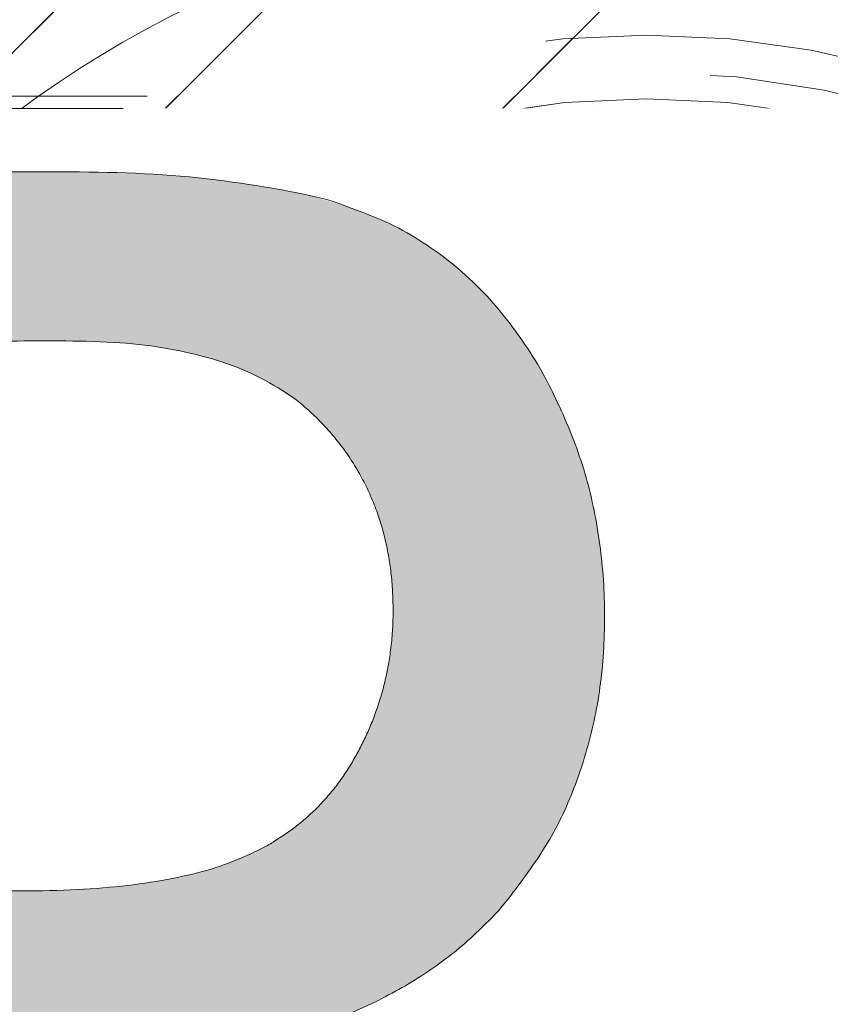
# Model space of a CAD drawing. Header units: inches. Extents: x -471 to -284, y -222 to 20.
# Tile 13 of 54: x -396.46 to -395.14, y 10.43 to 12.03. Entities that reach past the tile are written whole.
import ezdxf

# ---------------------------------------------------------------- set-up
doc = ezdxf.new("R2010")
doc.units = ezdxf.units.IN
doc.header["$LTSCALE"] = 32
doc.header["$MEASUREMENT"] = 0
doc.header["$PDMODE"] = 1
doc.header["$PDSIZE"] = -2
doc.linetypes.add('Dash Style-1', pattern=[0.083328, 0.041656, -0.041672])
for name, color, linetype, lineweight in [('Black', 7, 'Continuous', 18), ('DashLine', 7, 'Dash Style-1', 13), ('DashLineFill', 7, 'Dash Style-1', 13), ('Drawing', 7, 'Continuous', 18), ('Metal-DeskStructure', 7, 'Continuous', 13), ('None', 7, 'Continuous', 18), ('SolidLine', 7, 'Continuous', 15), ('Wood_1-H', 7, 'Continuous', 13)]:
    doc.layers.add(name, color=color, linetype=linetype, lineweight=lineweight)
doc.layers.add('Metal-Leg', color=7, linetype='Continuous', lineweight=18, true_color=0x4c4c4c)
pattern_1 = [(45, (0, 0), (-1.61301565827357, 1.935715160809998), []), (45, (-1.0608, 1.0608), (-0.4723460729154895, 0.4167612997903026), [])]

# ---------------------------------------------------------------- blocks, each defined once
blk = doc.blocks.new('1BRPFY-Leg_Plate (2D)')
at = {"layer": 'DashLineFill', "linetype": 'Continuous', "lineweight": 13}
h = blk.add_hatch(dxfattribs=at)
h.set_pattern_fill('Steel', color=253, style=0, pattern_type=2)
h.set_pattern_definition(pattern_1)
edge = h.paths.add_edge_path()
edge.add_arc((-1.704724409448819, -1.704724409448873), 0.125984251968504, 179.9999999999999, 269.9999999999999)
edge.add_line((-1.704724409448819, -1.830708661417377), (1.704724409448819, -1.830708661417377))
edge.add_arc((1.704724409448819, -1.704724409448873), 0.125984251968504, 270.0000000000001, 360.0000000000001)
edge.add_line((1.830708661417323, -1.704724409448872), (1.830708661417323, 1.704724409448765))
edge.add_arc((1.704724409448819, 1.704724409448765), 0.1259842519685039, 0, 90)
edge.add_line((1.704724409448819, 1.830708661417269), (-1.704724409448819, 1.830708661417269))
edge.add_arc((-1.704724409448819, 1.704724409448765), 0.1259842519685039, 90, 180)
edge.add_line((-1.830708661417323, 1.704724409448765), (-1.830708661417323, -1.704724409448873))
at = {"layer": 'SolidLine', "flags": 128}
blk.add_lwpolyline([(-0.7086614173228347, 0.9153543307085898), (-0.6884019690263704, 0.9143590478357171), (-0.668337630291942, 0.9113827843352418), (-0.6486616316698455, 0.9064542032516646), (-0.6295634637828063, 0.8996207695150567), (-0.6112270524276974, 0.8909482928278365), (-0.5938289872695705, 0.8805202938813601), (-0.5775368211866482, 0.868437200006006), (-0.5625074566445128, 0.854815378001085), (-0.5488856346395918, 0.8397860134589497), (-0.5368025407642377, 0.8234938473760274), (-0.5263745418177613, 0.8060957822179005), (-0.5177020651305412, 0.7877593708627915), (-0.5108686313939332, 0.7686612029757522), (-0.5059400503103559, 0.7489852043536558), (-0.5029637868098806, 0.7289208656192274), (-0.5019685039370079, 0.7086614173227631), (-0.5029637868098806, 0.6884019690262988), (-0.5059400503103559, 0.6683376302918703), (-0.5108686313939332, 0.6486616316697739), (-0.5177020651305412, 0.6295634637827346), (-0.5263745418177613, 0.6112270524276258), (-0.5368025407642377, 0.5938289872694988), (-0.5488856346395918, 0.5775368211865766), (-0.5625074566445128, 0.5625074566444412), (-0.5775368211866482, 0.5488856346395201), (-0.5938289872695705, 0.5368025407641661), (-0.6112270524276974, 0.5263745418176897), (-0.6295634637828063, 0.5177020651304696), (-0.6486616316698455, 0.5108686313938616), (-0.668337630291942, 0.5059400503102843), (-0.6884019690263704, 0.502963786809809), (-0.7086614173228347, 0.5019685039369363), (-0.728920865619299, 0.502963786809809), (-0.7489852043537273, 0.5059400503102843), (-0.7686612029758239, 0.5108686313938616), (-0.7877593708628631, 0.5177020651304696), (-0.8060957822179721, 0.5263745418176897), (-0.823493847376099, 0.5368025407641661), (-0.8397860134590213, 0.5488856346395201), (-0.8548153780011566, 0.5625074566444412), (-0.8684372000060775, 0.5775368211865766), (-0.8805202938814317, 0.5938289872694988), (-0.8909482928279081, 0.6112270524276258), (-0.8996207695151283, 0.6295634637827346), (-0.9064542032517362, 0.6486616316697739), (-0.9113827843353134, 0.6683376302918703), (-0.9143590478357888, 0.6884019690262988), (-0.9153543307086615, 0.7086614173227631), (-0.9143590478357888, 0.7289208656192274), (-0.9113827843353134, 0.7489852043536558), (-0.9064542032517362, 0.7686612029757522), (-0.8996207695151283, 0.7877593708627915), (-0.8909482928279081, 0.8060957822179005), (-0.8805202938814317, 0.8234938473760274), (-0.8684372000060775, 0.8397860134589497), (-0.8548153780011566, 0.854815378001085), (-0.8397860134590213, 0.868437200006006), (-0.823493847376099, 0.8805202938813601), (-0.8060957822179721, 0.8909482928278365), (-0.7877593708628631, 0.8996207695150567), (-0.7686612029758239, 0.9064542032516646), (-0.7489852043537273, 0.9113827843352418), (-0.728920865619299, 0.9143590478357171)], close=True, dxfattribs=at)
at = {"layer": 'SolidLine', "linetype": 'Continuous', "lineweight": 5}
blk.add_point((0, -5.371031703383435e-14), dxfattribs=at)
blk = doc.blocks.new('1BRPX8-Util_Bkt_Lg-F (2D)')
at = {"layer": 'DashLineFill', "linetype": 'Continuous', "lineweight": 13}
h = blk.add_hatch(dxfattribs=at)
h.set_pattern_fill('Steel', color=253, style=0, pattern_type=2)
h.set_pattern_definition(pattern_1)
edge = h.paths.add_edge_path()
edge.add_line((-4.468503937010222, 7.405511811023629), (-3.129921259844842, 7.405511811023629))
edge.add_line((-3.129921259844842, 7.405511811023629), (-3.129921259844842, -2.011811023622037))
edge.add_line((-3.129921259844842, -2.011811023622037), (-4.468503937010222, -2.011811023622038))
edge.add_line((-4.468503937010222, -2.011811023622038), (-4.468503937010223, -2.145669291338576))
edge.add_line((-4.468503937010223, -2.145669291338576), (-2.421259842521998, -2.145669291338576))
edge.add_line((-2.421259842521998, -2.145669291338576), (-2.421259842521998, -2.523622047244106))
edge.add_arc((-2.303149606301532, -2.523622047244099), 0.1181102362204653, 180.0000000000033, 270.0000000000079)
edge.add_line((-2.303149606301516, -2.641732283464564), (2.303149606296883, -2.641732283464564))
edge.add_arc((2.303149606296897, -2.523622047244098), 0.1181102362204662, 269.9999999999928, 359.9999999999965)
edge.add_line((2.421259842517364, -2.523622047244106), (2.421259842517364, -2.145669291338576))
edge.add_line((2.421259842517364, -2.145669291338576), (4.46850393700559, -2.145669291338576))
edge.add_line((4.46850393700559, -2.145669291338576), (4.46850393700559, -2.011811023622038))
edge.add_line((4.46850393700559, -2.011811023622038), (3.129921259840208, -2.011811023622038))
edge.add_line((3.129921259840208, -2.011811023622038), (3.129921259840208, 7.405511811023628))
edge.add_line((3.129921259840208, 7.405511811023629), (4.46850393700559, 7.405511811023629))
edge.add_line((4.46850393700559, 7.405511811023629), (4.46850393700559, 7.539370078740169))
edge.add_line((4.46850393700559, 7.539370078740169), (2.421259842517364, 7.539370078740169))
edge.add_line((2.421259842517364, 7.539370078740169), (2.421259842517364, 7.917322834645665))
edge.add_arc((2.30314960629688, 7.917322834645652), 0.1181102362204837, 6.452788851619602e-12, 89.99999999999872)
edge.add_line((2.303149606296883, 8.035433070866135), (-2.303149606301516, 8.035433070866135))
edge.add_arc((-2.303149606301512, 7.91732283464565), 0.1181102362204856, 90.00000000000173, 179.9999999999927)
edge.add_line((-2.421259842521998, 7.917322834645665), (-2.421259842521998, 7.539370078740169))
edge.add_line((-2.421259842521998, 7.539370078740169), (-4.468503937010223, 7.539370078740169))
edge.add_line((-4.468503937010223, 7.539370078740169), (-4.468503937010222, 7.405511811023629))
at = {"layer": 'SolidLine', "flags": 128}
for points in [[(-1.028808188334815, 1.024871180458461), (-0.9958867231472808, 1.054709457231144), (-0.9601991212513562, 1.081177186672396), (-0.9220890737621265, 1.104019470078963), (-0.8819236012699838, 1.123016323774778), (-0.840089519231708, 1.137984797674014), (-0.7969897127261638, 1.148780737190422), (-0.7530392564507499, 1.155300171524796), (-0.7086614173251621, 1.157480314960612), (-0.6642835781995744, 1.155300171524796), (-0.6203331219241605, 1.148780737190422), (-0.5772333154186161, 1.137984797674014), (-0.5353992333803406, 1.123016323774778), (-0.4952337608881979, 1.104019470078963), (-0.4571237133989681, 1.081177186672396), (-0.4214361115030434, 1.054709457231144), (-0.3885146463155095, 1.024871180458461), (-0.3586763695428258, 0.9919497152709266), (-0.3322086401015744, 0.9562621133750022), (-0.3093663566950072, 0.9181520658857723), (-0.290369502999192, 0.8779865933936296), (-0.2754010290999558, 0.836152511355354), (-0.2646050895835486, 0.7930527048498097), (-0.2580856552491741, 0.7491022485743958), (-0.2559055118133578, 0.704724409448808), (-0.2580856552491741, 0.6603465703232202), (-0.2646050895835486, 0.6163961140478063), (-0.2754010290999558, 0.573296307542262), (-0.290369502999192, 0.5314622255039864), (-0.3093663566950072, 0.4912967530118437), (-0.3322086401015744, 0.4531867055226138), (-0.3586763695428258, 0.4174991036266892), (-0.3885146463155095, 0.3845776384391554), (-0.4214361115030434, 0.3547393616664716), (-0.4571237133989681, 0.3282716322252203), (-0.4952337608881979, 0.3054293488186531), (-0.5353992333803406, 0.2864324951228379), (-0.5772333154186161, 0.2714640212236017), (-0.6203331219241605, 0.2606680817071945), (-0.6642835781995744, 0.2541486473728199), (-0.7086614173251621, 0.2519685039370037), (-0.7530392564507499, 0.2541486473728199), (-0.7969897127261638, 0.2606680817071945), (-0.840089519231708, 0.2714640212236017), (-0.8819236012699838, 0.2864324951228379), (-0.9220890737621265, 0.3054293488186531), (-0.9601991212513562, 0.3282716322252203), (-0.9958867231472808, 0.3547393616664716), (-1.028808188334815, 0.3845776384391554)], [(0.3093663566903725, 0.4912967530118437), (0.2903695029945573, 0.5314622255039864), (0.275401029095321, 0.573296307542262), (0.2646050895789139, 0.6163961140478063), (0.2580856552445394, 0.6603465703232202), (0.2559055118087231, 0.704724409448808), (0.2580856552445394, 0.7491022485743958), (0.2646050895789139, 0.7930527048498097), (0.275401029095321, 0.836152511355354), (0.2903695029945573, 0.8779865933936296), (0.3093663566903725, 0.9181520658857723)]]:
    blk.add_lwpolyline(points, dxfattribs=at)
at = {"layer": 'SolidLine', "linetype": 'Continuous', "lineweight": 5}
blk.add_point((1.104977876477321e-14, -7.385168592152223e-14), dxfattribs=at)
blk = doc.blocks.new('Slate-LegBrace (2D)')
at = {"layer": 'DashLineFill', "linetype": 'Continuous', "lineweight": 13}
h = blk.add_hatch(dxfattribs=at)
h.set_pattern_fill('Steel', color=253, style=0, pattern_type=2)
h.set_pattern_definition(pattern_1)
edge = h.paths.add_edge_path()
edge.add_line((-2.199587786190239, 0.1351515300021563), (-1.374775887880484, 0.1351515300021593))
edge.add_arc((3.636636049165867e-15, 0.01355418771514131), 1.380142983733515, 5.054592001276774, 174.9454079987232, ccw=False)
edge.add_line((1.374775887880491, 0.1351515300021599), (2.199718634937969, 0.1351515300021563))
edge.add_arc((6.542437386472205e-05, 0.01705725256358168), 2.202821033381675, 3.07312710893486, 176.9268728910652)
h = blk.add_hatch(dxfattribs=at)
h.set_pattern_fill('Steel', color=253, style=0, pattern_type=2)
h.set_pattern_definition(pattern_1)
edge = h.paths.add_edge_path()
edge.add_line((-2.191696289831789, 0.2375138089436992), (-1.463739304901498, 0.2375137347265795))
edge.add_arc((6.542437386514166e-05, 0.017041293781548), 1.480314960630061, 8.565281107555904, 171.4347188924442, ccw=False)
edge.add_line((1.463870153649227, 0.2375137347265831), (2.191827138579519, 0.2375138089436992))
edge.add_line((2.191827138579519, 0.2375138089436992), (2.19971863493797, 0.1351515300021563))
edge.add_line((2.19971863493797, 0.1351515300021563), (1.374775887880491, 0.1351515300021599))
edge.add_arc((3.356894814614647e-15, 0.01355418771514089), 1.380142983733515, 5.054592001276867, 174.9454079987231)
edge.add_line((-1.374775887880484, 0.1351515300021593), (-2.19958778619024, 0.1351515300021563))
edge.add_line((-2.19958778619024, 0.1351515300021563), (-2.191696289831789, 0.2375138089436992))
at = {"layer": 'DashLine', "linetype": 'Continuous', "lineweight": 5}
blk.add_point((-4.475859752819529e-14, 3.580687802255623e-14), dxfattribs=at)
at = {"layer": 'DashLineFill', "flags": 128}
for points in [[(-2.199587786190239, 0.1351515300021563), (-1.374775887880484, 0.1351515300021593, -0.9154551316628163), (1.374775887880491, 0.1351515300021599), (2.199718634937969, 0.1351515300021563, 0.9477524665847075)], [(-2.191696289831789, 0.2375138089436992), (-1.463739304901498, 0.2375137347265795, -0.8606629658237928), (1.463870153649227, 0.2375137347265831), (2.191827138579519, 0.2375138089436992), (2.19971863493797, 0.1351515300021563), (1.374775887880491, 0.1351515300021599, 0.9154551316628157), (-1.374775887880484, 0.1351515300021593), (-2.19958778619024, 0.1351515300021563)]]:
    blk.add_lwpolyline(points, format="xyb", close=True, dxfattribs=at)
blk = doc.blocks.new('TLLegSleeve (2D)')
at = {"layer": 'DashLineFill', "linetype": 'Continuous', "lineweight": 13}
h = blk.add_hatch(dxfattribs=at)
h.set_pattern_fill('Steel', color=253, style=0, pattern_type=2)
h.set_pattern_definition(pattern_1)
edge = h.paths.add_edge_path()
edge.add_line((1.08267716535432, 1.402343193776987), (1.08267716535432, 2.913385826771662))
edge.add_arc((-1.707523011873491e-13, 2.913385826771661), 1.08267716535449, 4.479377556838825e-14, 180)
edge.add_line((-1.082677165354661, 2.913385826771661), (-1.08267716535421, 1.402343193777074))
edge.add_arc((-1.332267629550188e-15, 2.886579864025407e-15), 1.771653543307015, 127.6698869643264, 412.330113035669)
edge.add_line((1.08267716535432, 1.402343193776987), (1.08267716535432, 1.402343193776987))
edge = h.paths.add_edge_path()
edge.add_arc((1.665334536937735e-15, 2.91338582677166), 0.7480314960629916, 180, 360)
edge.add_arc((1.665334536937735e-15, 2.91338582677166), 0.7480314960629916, 9.54166404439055e-15, 180)
edge.add_line((-0.7480314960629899, 2.91338582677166), (-0.7480314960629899, 2.91338582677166))
edge = h.paths.add_edge_path()
edge.add_arc((-1.723066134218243e-13, 5.70119602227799e-16), 1.437007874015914, 180, 360)
edge.add_arc((-1.723066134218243e-13, 9.149983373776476e-17), 1.437007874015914, 9.541664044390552e-15, 180)
edge.add_line((-1.437007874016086, 3.308097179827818e-16), (-1.437007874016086, 3.308097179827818e-16))
at = {"layer": 'DashLine', "color": 8, "flags": 128}
blk.add_lwpolyline([(1.653543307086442, 1.118599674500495e-14), (1.645581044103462, -0.1620755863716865), (1.621770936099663, -0.3225902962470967), (1.582342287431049, -0.4799982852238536), (1.527674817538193, -0.6327836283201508), (1.45829500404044, -0.7794749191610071), (1.374871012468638, -0.9186594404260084), (1.278206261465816, -1.048996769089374), (1.169231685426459, -1.169231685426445), (1.048996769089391, -1.278206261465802), (0.918659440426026, -1.374871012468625), (0.7794749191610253, -1.458295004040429), (0.6327836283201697, -1.527674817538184), (0.4799982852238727, -1.582342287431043), (0.3225902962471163, -1.621770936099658), (0.1620755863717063, -1.645581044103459), (8.723964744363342e-15, -1.653543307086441), (-0.162075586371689, -1.645581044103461), (-0.3225902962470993, -1.621770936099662), (-0.4799982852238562, -1.582342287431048), (-0.6327836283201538, -1.527674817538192), (-0.7794749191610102, -1.458295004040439), (-0.9186594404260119, -1.374871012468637), (-1.048996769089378, -1.278206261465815), (-1.169231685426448, -1.169231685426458), (-1.278206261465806, -1.048996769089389), (-1.374871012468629, -0.9186594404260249), (-1.458295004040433, -0.7794749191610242), (-1.527674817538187, -0.6327836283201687), (-1.582342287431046, -0.4799982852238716), (-1.621770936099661, -0.3225902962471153), (-1.645581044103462, -0.1620755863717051), (-1.653543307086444, -7.741682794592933e-15), (-1.645581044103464, 0.1620755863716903), (-1.621770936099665, 0.3225902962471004), (-1.582342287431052, 0.4799982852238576), (-1.527674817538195, 0.6327836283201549), (-1.458295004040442, 0.7794749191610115), (-1.37487101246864, 0.918659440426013), (-1.278206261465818, 1.048996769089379), (-1.169231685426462, 1.169231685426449), (-1.048996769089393, 1.278206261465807), (-0.9186594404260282, 1.37487101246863), (-0.7794749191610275, 1.458295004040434), (-0.6327836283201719, 1.527674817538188), (-0.479998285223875, 1.582342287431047), (-0.3225902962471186, 1.621770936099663), (-0.1620755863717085, 1.645581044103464), (-1.096189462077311e-14, 1.653543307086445), (0.1620755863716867, 1.645581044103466), (0.3225902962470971, 1.621770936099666), (0.479998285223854, 1.582342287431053), (0.6327836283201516, 1.527674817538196), (0.7794749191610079, 1.458295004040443), (0.9186594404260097, 1.374871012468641), (1.048996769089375, 1.278206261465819), (1.169231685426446, 1.169231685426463), (1.278206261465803, 1.048996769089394), (1.374871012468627, 0.9186594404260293), (1.458295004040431, 0.7794749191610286), (1.527674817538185, 0.6327836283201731), (1.582342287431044, 0.4799982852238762), (1.621770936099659, 0.3225902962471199), (1.64558104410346, 0.1620755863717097)], close=True, dxfattribs=at)
at = {"layer": 'DashLineFill', "flags": 128}
for points in [[(1.08267716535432, 1.402343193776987), (1.08267716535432, 2.913385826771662, 0.9999999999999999), (-1.082677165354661, 2.913385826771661), (-1.08267716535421, 1.402343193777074, 2.931618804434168), (1.08267716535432, 1.402343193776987)], [(-1.437007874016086, 3.308097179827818e-16, 0.9999999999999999), (1.437007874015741, 3.308097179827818e-16, 0.9999999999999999), (-1.437007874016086, 3.308097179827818e-16)]]:
    blk.add_lwpolyline(points, format="xyb", close=True, dxfattribs=at)
at = {"layer": 'DashLineFill', "linetype": 'Continuous', "lineweight": 5}
blk.add_point((-1.723206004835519e-13, 3.308097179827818e-16), dxfattribs=at)
blk = doc.blocks.new('Group-56')
at = {"layer": 'SolidLine', "flags": 128}
blk.add_lwpolyline([(7.34251968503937, -8.30708661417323, -0.414213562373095), (9.05511811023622, -6.594488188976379, -0.414213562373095), (10.76771653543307, -8.30708661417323, -0.414213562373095), (9.05511811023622, -10.01968503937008, -0.414213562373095)], format="xyb", close=True, dxfattribs=at)
at = {"layer": 'Wood_1-H', "color": 7}
for name in ['1BRPX8-Util_Bkt_Lg-F (2D)', 'TLLegSleeve (2D)', 'Slate-LegBrace (2D)', '1BRPFY-Leg_Plate (2D)']:
    blk.add_blockref(name, (9.05511811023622, -8.30708661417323), dxfattribs=at)
blk = doc.blocks.new('Group-57')
at = {"layer": 'Metal-DeskStructure', "color": 7}
blk.add_open_spline([(-0.5629921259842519, -0.4031061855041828), (-0.5629921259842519, -0.4084102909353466), (-0.5669586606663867, -0.4163664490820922), (-0.5762169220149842, -0.4216705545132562), (-0.5934108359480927, -0.424322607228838), (-0.6185404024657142, -0.424322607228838), (-0.6344117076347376, -0.4203445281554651), (-0.6436699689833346, -0.4163664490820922), (-0.6476377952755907, -0.4070842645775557), (-0.6476377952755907, -0.2008904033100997), (-0.6476377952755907, -6.474738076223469e-07), (-0.8592519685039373, -6.474738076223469e-07), (-1.070866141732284, -6.474738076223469e-07), (-1.070866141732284, -0.2008904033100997), (-1.070866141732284, -0.4070842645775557), (-1.074832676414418, -0.4163664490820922), (-1.084090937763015, -0.4203445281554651), (-1.101284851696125, -0.424322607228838), (-1.12509180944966, -0.424322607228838), (-1.142285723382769, -0.4216705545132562), (-1.151543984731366, -0.4163664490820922), (-1.155511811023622, -0.4084102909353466), (-1.155511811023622, 0), (-1.155511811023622, 0.4084102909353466), (-1.151543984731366, 0.4163664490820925), (-1.142285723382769, 0.4216705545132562), (-1.12509180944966, 0.424321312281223), (-1.101284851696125, 0.424321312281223), (-1.084090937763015, 0.4216705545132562), (-1.074832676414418, 0.4163664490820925), (-1.070866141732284, 0.4097363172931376), (-1.070866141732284, 0.2446479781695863), (-1.070866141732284, 0.08486374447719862), (-0.8592519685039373, 0.08486374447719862), (-0.6476377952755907, 0.08486374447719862), (-0.6476377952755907, 0.2446479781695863), (-0.6476377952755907, 0.4097363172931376), (-0.6436699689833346, 0.4163664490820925), (-0.6344117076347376, 0.4216705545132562), (-0.6185404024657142, 0.424321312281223), (-0.5934108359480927, 0.424321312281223), (-0.5762169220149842, 0.4216705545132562), (-0.5669586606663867, 0.4163664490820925), (-0.5629921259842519, 0.4084102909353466), (-0.5629921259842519, 0), (-0.5629921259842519, -0.4031061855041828)], degree=2, knots=[0, 0, 0, 0.00229950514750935, 0.004599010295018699, 0.006898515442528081, 0.009198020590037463, 0.01175302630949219, 0.01430803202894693, 0.01686303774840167, 0.01941804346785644, 0.1161873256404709, 0.1161873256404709, 0.218122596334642, 0.218122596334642, 0.3148918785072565, 0.3174468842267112, 0.320001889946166, 0.3225568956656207, 0.3251119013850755, 0.3276669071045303, 0.3302219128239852, 0.3327769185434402, 0.3353319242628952, 0.5295095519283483, 0.5320645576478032, 0.5346195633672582, 0.537174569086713, 0.5397295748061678, 0.5422845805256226, 0.5448395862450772, 0.5473945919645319, 0.5499495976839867, 0.6269182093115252, 0.6269182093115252, 0.7288534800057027, 0.7288534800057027, 0.8058220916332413, 0.808377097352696, 0.8109321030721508, 0.8134871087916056, 0.8160421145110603, 0.8183416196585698, 0.8206411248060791, 0.8229406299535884, 0.8252401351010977, 1, 1, 1], dxfattribs=at)
blk = doc.blocks.new('TL14_lower_leg (2D)')
at = {"layer": 'DashLine', "flags": 128}
for points in [[(-1.777195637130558e-14, 1.377952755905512), (0.1350629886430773, 1.371317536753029), (0.2688252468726, 1.351475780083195), (0.3999985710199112, 1.318618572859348), (0.5273196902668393, 1.27306234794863), (0.649562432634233, 1.215245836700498), (0.7655495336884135, 1.14572584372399), (0.8741639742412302, 1.065171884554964), (0.9743597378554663, 0.9743597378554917), (1.065171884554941, 0.8741639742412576), (1.14572584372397, 0.7655495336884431), (1.215245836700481, 0.6495624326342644), (1.273062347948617, 0.5273196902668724), (1.318618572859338, 0.3999985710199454), (1.351475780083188, 0.2688252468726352), (1.371317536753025, 0.1350629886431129), (1.377952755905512, 1.783045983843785e-14), (1.371317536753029, -0.1350629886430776), (1.351475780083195, -0.2688252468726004), (1.318618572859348, -0.3999985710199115), (1.27306234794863, -0.5273196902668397), (1.215245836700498, -0.6495624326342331), (1.145725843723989, -0.7655495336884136), (1.065171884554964, -0.8741639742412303), (0.9743597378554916, -0.9743597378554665), (0.8741639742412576, -1.065171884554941), (0.7655495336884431, -1.14572584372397), (0.6495624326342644, -1.215245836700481), (0.5273196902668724, -1.273062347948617), (0.3999985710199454, -1.318618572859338), (0.2688252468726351, -1.351475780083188), (0.135062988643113, -1.371317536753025), (1.777195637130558e-14, -1.377952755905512), (-0.1350629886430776, -1.371317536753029), (-0.2688252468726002, -1.351475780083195), (-0.3999985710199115, -1.318618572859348), (-0.5273196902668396, -1.27306234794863), (-0.6495624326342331, -1.215245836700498), (-0.7655495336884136, -1.14572584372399), (-0.8741639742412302, -1.065171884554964), (-0.9743597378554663, -0.9743597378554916), (-1.065171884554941, -0.8741639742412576), (-1.14572584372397, -0.7655495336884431), (-1.215245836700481, -0.6495624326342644), (-1.273062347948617, -0.5273196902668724), (-1.318618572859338, -0.3999985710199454), (-1.351475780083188, -0.2688252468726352), (-1.371317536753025, -0.1350629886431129), (-1.377952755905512, -1.783045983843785e-14), (-1.371317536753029, 0.1350629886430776), (-1.351475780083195, 0.2688252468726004), (-1.318618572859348, 0.3999985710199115), (-1.27306234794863, 0.5273196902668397), (-1.215245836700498, 0.6495624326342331), (-1.145725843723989, 0.7655495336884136), (-1.065171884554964, 0.8741639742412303), (-0.9743597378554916, 0.9743597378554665), (-0.8741639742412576, 1.065171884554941), (-0.7655495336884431, 1.14572584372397), (-0.6495624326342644, 1.215245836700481), (-0.5273196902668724, 1.273062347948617), (-0.3999985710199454, 1.318618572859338), (-0.2688252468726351, 1.351475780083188), (-0.135062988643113, 1.371317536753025)], [(-0.7086614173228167, 0.8700787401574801), (-0.6928397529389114, 0.8693014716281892), (-0.6771704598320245, 0.8669771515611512), (-0.6618044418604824, 0.8631281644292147), (-0.6468896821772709, 0.8577915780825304), (-0.6325698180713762, 0.8510187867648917), (-0.6189827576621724, 0.8428750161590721), (-0.6062593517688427, 0.8334386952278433), (-0.5945221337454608, 0.8228007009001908), (-0.5838841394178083, 0.8110634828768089), (-0.5744478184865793, 0.7983400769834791), (-0.5663040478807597, 0.7847530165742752), (-0.5595312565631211, 0.7704331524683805), (-0.5541946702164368, 0.7555183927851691), (-0.5503456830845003, 0.740152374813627), (-0.5480213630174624, 0.72448308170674), (-0.5472440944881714, 0.7086614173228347), (-0.5480213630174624, 0.6928397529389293), (-0.5503456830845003, 0.6771704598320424), (-0.5541946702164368, 0.6618044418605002), (-0.5595312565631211, 0.6468896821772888), (-0.5663040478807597, 0.6325698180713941), (-0.5744478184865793, 0.6189827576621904), (-0.5838841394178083, 0.6062593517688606), (-0.5945221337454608, 0.5945221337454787), (-0.6062593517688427, 0.5838841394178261), (-0.6189827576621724, 0.5744478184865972), (-0.6325698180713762, 0.5663040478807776), (-0.6468896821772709, 0.559531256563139), (-0.6618044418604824, 0.5541946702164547), (-0.6771704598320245, 0.5503456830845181), (-0.6928397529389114, 0.5480213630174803), (-0.7086614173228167, 0.5472440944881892), (-0.7244830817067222, 0.5480213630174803), (-0.7401523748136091, 0.5503456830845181), (-0.7555183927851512, 0.5541946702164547), (-0.7704331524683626, 0.559531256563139), (-0.7847530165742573, 0.5663040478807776), (-0.7983400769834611, 0.5744478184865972), (-0.811063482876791, 0.5838841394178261), (-0.8228007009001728, 0.5945221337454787), (-0.8334386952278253, 0.6062593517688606), (-0.8428750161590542, 0.6189827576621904), (-0.8510187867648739, 0.6325698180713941), (-0.8577915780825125, 0.6468896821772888), (-0.8631281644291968, 0.6618044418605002), (-0.8669771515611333, 0.6771704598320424), (-0.8693014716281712, 0.6928397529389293), (-0.8700787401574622, 0.7086614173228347), (-0.8693014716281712, 0.72448308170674), (-0.8669771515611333, 0.740152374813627), (-0.8631281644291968, 0.7555183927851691), (-0.8577915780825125, 0.7704331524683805), (-0.8510187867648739, 0.7847530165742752), (-0.8428750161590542, 0.7983400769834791), (-0.8334386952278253, 0.8110634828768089), (-0.8228007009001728, 0.8228007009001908), (-0.811063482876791, 0.8334386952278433), (-0.7983400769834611, 0.8428750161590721), (-0.7847530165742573, 0.8510187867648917), (-0.7704331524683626, 0.8577915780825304), (-0.7555183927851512, 0.8631281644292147), (-0.7401523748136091, 0.8669771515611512), (-0.7244830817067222, 0.8693014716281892)]]:
    blk.add_lwpolyline(points, close=True, dxfattribs=at)
at = {"layer": 'DashLine', "linetype": 'Continuous', "lineweight": 5}
blk.add_point((0, 0), dxfattribs=at)
at = {"layer": 'Metal-DeskStructure', "color": 7}
blk.add_blockref('Group-57', (0, 0), dxfattribs=at)
blk = doc.blocks.new('Group-59')
at = {"layer": 'DashLineFill', "linetype": 'Continuous', "lineweight": 13}
h = blk.add_hatch(dxfattribs=at)
h.set_pattern_fill('Steel', color=253, style=0, pattern_type=2)
h.set_pattern_definition(pattern_1)
h.paths.add_polyline_path([(-2.066929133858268, 1.397637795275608), (2.066929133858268, 1.397637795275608), (2.066929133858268, 0.1377952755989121), (2.106299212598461, 0.1377952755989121), (2.106299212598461, -0.1377952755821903), (2.066929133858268, -0.1377952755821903), (2.066929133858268, -5.275590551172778), (2.106299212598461, -5.275590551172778), (2.106299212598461, -5.55118110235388), (2.066929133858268, -5.55118110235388), (2.066929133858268, -5.82677165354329), (-2.066929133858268, -5.82677165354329), (-2.066929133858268, -5.55118110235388), (-2.106299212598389, -5.55118110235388), (-2.106299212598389, -5.275590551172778), (-2.066929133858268, -5.275590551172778), (-2.066929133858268, -0.1377952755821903), (-2.106299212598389, -0.1377952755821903), (-2.106299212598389, 0.1377952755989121), (-2.066929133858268, 0.1377952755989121)])
at = {"layer": 'DashLineFill', "flags": 128}
blk.add_lwpolyline([(-2.066929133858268, 1.397637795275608), (2.066929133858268, 1.397637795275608), (2.066929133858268, 0.1377952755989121), (2.106299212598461, 0.1377952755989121), (2.106299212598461, -0.1377952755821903), (2.066929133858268, -0.1377952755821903), (2.066929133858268, -5.275590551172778), (2.106299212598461, -5.275590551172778), (2.106299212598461, -5.55118110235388), (2.066929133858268, -5.55118110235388), (2.066929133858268, -5.82677165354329), (-2.066929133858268, -5.82677165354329), (-2.066929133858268, -5.55118110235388), (-2.106299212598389, -5.55118110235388), (-2.106299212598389, -5.275590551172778), (-2.066929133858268, -5.275590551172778), (-2.066929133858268, -0.1377952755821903), (-2.106299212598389, -0.1377952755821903), (-2.106299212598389, 0.1377952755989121), (-2.066929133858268, 0.1377952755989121)], close=True, dxfattribs=at)
at = {"layer": 'SolidLine', "linetype": 'Continuous', "lineweight": 5}
blk.add_point((0, 0), dxfattribs=at)
blk = doc.blocks.new('TL14_upper_leg (2D)')
at = {"layer": 'DashLine', "flags": 128}
blk.add_lwpolyline([(0, 1.22047244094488), (0.1196272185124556, 1.214595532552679), (0.2381023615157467, 1.197021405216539), (0.3542844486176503, 1.167919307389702), (0.4670545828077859, 1.127569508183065), (0.5753267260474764, 1.076360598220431), (0.6780581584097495, 1.01478574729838), (0.7742595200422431, 0.9434379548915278), (0.8630043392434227, 0.8630043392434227), (0.9434379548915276, 0.7742595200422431), (1.01478574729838, 0.6780581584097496), (1.076360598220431, 0.5753267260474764), (1.127569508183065, 0.467054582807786), (1.167919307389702, 0.3542844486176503), (1.197021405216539, 0.2381023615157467), (1.214595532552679, 0.1196272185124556), (1.22047244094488, 7.47323834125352e-17), (1.214595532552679, -0.1196272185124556), (1.197021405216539, -0.2381023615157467), (1.167919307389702, -0.3542844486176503), (1.127569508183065, -0.467054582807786), (1.076360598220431, -0.5753267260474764), (1.01478574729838, -0.6780581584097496), (0.9434379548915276, -0.7742595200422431), (0.8630043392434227, -0.8630043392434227), (0.7742595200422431, -0.9434379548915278), (0.6780581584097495, -1.01478574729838), (0.5753267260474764, -1.076360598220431), (0.4670545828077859, -1.127569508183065), (0.3542844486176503, -1.167919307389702), (0.2381023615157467, -1.197021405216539), (0.1196272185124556, -1.214595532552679), (0, -1.22047244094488), (-0.1196272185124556, -1.214595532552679), (-0.2381023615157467, -1.197021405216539), (-0.3542844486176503, -1.167919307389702), (-0.4670545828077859, -1.127569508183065), (-0.5753267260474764, -1.076360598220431), (-0.6780581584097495, -1.01478574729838), (-0.7742595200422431, -0.9434379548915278), (-0.8630043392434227, -0.8630043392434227), (-0.9434379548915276, -0.7742595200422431), (-1.01478574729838, -0.6780581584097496), (-1.076360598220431, -0.5753267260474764), (-1.127569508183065, -0.467054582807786), (-1.167919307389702, -0.3542844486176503), (-1.197021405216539, -0.2381023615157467), (-1.214595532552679, -0.1196272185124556), (-1.22047244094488, 7.47323834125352e-17), (-1.214595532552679, 0.1196272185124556), (-1.197021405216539, 0.2381023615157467), (-1.167919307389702, 0.3542844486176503), (-1.127569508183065, 0.467054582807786), (-1.076360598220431, 0.5753267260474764), (-1.01478574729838, 0.6780581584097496), (-0.9434379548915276, 0.7742595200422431), (-0.8630043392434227, 0.8630043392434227), (-0.7742595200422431, 0.9434379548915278), (-0.6780581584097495, 1.01478574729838), (-0.5753267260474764, 1.076360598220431), (-0.4670545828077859, 1.127569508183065), (-0.3542844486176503, 1.167919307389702), (-0.2381023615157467, 1.197021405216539), (-0.1196272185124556, 1.214595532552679)], close=True, dxfattribs=at)
at = {"layer": 'Metal-Leg', "linetype": 'Continuous', "lineweight": 5}
for p in [(0, 7.161375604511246e-14), (0, 0)]:
    blk.add_point(p, dxfattribs=at)
at = {"layer": 'DashLine', "color": 7}
blk.add_blockref('Group-59', (0, 0), dxfattribs=at)
blk = doc.blocks.new('Group-64')
at = {"layer": 'DashLine'}
for p, q in [((0.0001991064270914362, 3.818897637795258), (0.0001991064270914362, 4.055118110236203)), ((-0.117911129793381, 3.700787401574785), (-0.3541316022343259, 3.700787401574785)), ((0.1183093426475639, 3.700787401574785), (0.3545298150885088, 3.700787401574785)), ((0.0001991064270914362, 3.582677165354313), (0.0001991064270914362, 3.346456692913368))]:
    blk.add_line(p, q, dxfattribs=at)
at = {"layer": 'DashLine', "flags": 128}
blk.add_lwpolyline([(-0.2557064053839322, 3.700787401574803), (-0.254474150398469, 3.725870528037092), (-0.2507892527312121, 3.750712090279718), (-0.2446871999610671, 3.775072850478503), (-0.2362267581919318, 3.798718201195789), (-0.2254894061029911, 3.821420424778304), (-0.2125785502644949, 3.842960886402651), (-0.1976185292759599, 3.863132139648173), (-0.180753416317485, 3.881739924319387), (-0.1621456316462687, 3.898605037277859), (-0.1419743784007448, 3.913565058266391), (-0.1204339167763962, 3.926475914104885), (-0.09773169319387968, 3.937213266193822), (-0.07408634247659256, 3.945673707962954), (-0.04972558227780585, 3.951775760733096), (-0.02488402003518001, 3.955460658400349), (0.0001991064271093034, 3.956692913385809), (0.02528223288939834, 3.955460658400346), (0.05012379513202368, 3.951775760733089), (0.07448455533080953, 3.945673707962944), (0.09812990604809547, 3.937213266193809), (0.1208321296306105, 3.926475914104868), (0.1423725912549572, 3.913565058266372), (0.1625438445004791, 3.898605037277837), (0.181151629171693, 3.881739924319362), (0.1980167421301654, 3.863132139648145), (0.2129767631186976, 3.842960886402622), (0.2258876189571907, 3.821420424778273), (0.2366249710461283, 3.798718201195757), (0.2450854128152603, 3.775072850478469), (0.2511874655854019, 3.750712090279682), (0.2548723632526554, 3.725870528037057), (0.2561046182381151, 3.700787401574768), (0.2548723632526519, 3.675704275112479), (0.251187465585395, 3.650862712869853), (0.24508541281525, 3.626501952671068), (0.2366249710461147, 3.602856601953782), (0.2258876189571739, 3.580154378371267), (0.2129767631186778, 3.55861391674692), (0.1980167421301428, 3.538442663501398), (0.1811516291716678, 3.519834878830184), (0.1625438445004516, 3.502969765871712), (0.1423725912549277, 3.488009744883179), (0.1208321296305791, 3.475098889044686), (0.09812990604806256, 3.464361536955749), (0.07448455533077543, 3.455901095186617), (0.05012379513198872, 3.449799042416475), (0.02528223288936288, 3.446114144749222), (0.0001991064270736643, 3.444881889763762), (-0.02488402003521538, 3.446114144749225), (-0.04972558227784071, 3.449799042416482), (-0.07408634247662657, 3.455901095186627), (-0.09773169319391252, 3.464361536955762), (-0.1204339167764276, 3.475098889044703), (-0.1419743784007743, 3.488009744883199), (-0.1621456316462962, 3.502969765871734), (-0.1807534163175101, 3.519834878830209), (-0.1976185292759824, 3.538442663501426), (-0.2125785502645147, 3.558613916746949), (-0.2254894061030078, 3.580154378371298), (-0.2362267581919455, 3.602856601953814), (-0.2446871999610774, 3.626501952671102), (-0.250789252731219, 3.650862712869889), (-0.2544741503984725, 3.675704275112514)], close=True, dxfattribs=at)
blk = doc.blocks.new('1BRPT9-Bracket (2D)')
at = {"layer": 'DashLineFill', "linetype": 'Continuous', "lineweight": 13}
h = blk.add_hatch(dxfattribs=at)
h.set_pattern_fill('Steel', color=253, style=0, pattern_type=2)
h.set_pattern_definition(pattern_1)
edge = h.paths.add_edge_path()
edge.add_arc((1.677931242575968, -8.488188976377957), 0.2519685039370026, 269.999999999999, 360.0000000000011)
edge.add_line((1.929899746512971, -8.488188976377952), (1.929899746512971, -7.480314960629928))
edge.add_line((1.929899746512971, -7.480314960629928), (2.323600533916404, -7.480314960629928))
edge.add_line((2.323600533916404, -7.480314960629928), (2.323600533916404, 7.461135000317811))
edge.add_line((2.323600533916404, 7.461135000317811), (1.929899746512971, 7.480314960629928))
edge.add_line((1.929899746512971, 7.480314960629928), (1.929899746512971, 8.488188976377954))
edge.add_arc((1.677931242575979, 8.488188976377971), 0.2519685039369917, 359.999999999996, 450.0000000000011)
edge.add_line((1.677931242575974, 8.740157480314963), (-2.32206875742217, 8.740157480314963))
edge.add_line((-2.32206875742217, 8.740157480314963), (-2.32206875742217, -8.74015748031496))
edge.add_line((-2.32206875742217, -8.74015748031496), (1.677931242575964, -8.74015748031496))
at = {"layer": 'DashLineFill', "linetype": 'Continuous', "lineweight": 5}
blk.add_point((0.0001991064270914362, 3.700787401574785), dxfattribs=at)
at = {"layer": 'Metal-DeskStructure', "color": 7}
blk.add_blockref('Group-64', (0, 0), dxfattribs=at)
blk = doc.blocks.new('Group-81')
at = {"layer": 'Metal-DeskStructure', "linetype": 'Continuous', "lineweight": 0, "true_color": 0xff0000}
h = blk.add_hatch(color=1, dxfattribs=at)
h.paths.add_polyline_path([(-1.987219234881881, -1.274606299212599), (-1.987219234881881, 1.274606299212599), (-0.8719385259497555, 1.274606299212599), (-0.7915355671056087, 1.273487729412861), (-0.7161115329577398, 1.270132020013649), (-0.645666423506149, 1.264539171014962), (-0.5802002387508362, 1.256709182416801), (-0.5197129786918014, 1.246642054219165), (-0.4642046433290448, 1.234337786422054), (-0.4136752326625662, 1.219796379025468), (-0.3681247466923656, 1.203017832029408), (-0.3261402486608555, 1.18341340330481), (-0.2863088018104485, 1.160394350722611), (-0.2486304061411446, 1.133960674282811), (-0.2131050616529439, 1.10411237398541), (-0.1797327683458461, 1.070849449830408), (-0.1485135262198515, 1.034171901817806), (-0.1194473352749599, 0.9940797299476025), (-0.09253419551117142, 0.9505729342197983), (-0.06831236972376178, 0.9047532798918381), (-0.04732012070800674, 0.8577225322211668), (-0.02955744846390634, 0.8094806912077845), (-0.01502435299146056, 0.7600277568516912), (-0.003720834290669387, 0.7093637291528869), (0.004353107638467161, 0.6574886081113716), (0.00919747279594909, 0.604402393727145), (0.0108122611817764, 0.5501050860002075), (0.00814617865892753, 0.4809719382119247), (0.000147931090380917, 0.4145973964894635), (-0.01318248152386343, 0.3509814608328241), (-0.03184505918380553, 0.2901241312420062), (-0.05583980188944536, 0.23202540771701), (-0.08516670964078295, 0.1766852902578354), (-0.1198257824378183, 0.1241037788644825), (-0.1598170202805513, 0.0742808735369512), (-0.2053927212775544, 0.02804076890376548), (-0.2568051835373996, -0.01379234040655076), (-0.3140544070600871, -0.05121845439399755), (-0.3771403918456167, -0.08423757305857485), (-0.4460631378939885, -0.1128496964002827), (-0.5208226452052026, -0.137054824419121), (-0.6014189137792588, -0.1568529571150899), (-0.6878519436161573, -0.1722440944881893), (-0.6570364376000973, -0.1878368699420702), (-0.6281048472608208, -0.203396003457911), (-0.6010571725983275, -0.2189214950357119), (-0.5758934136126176, -0.2344133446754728), (-0.552613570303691, -0.2498715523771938), (-0.5312176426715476, -0.2652961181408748), (-0.5117056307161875, -0.2806870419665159), (-0.4940775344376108, -0.2960443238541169), (-0.4592922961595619, -0.3297530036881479), (-0.4249107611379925, -0.3652110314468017), (-0.3909329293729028, -0.4024184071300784), (-0.3573588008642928, -0.4413751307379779), (-0.3241883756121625, -0.4820812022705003), (-0.2914216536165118, -0.5245366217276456), (-0.2590586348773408, -0.5687413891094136), (-0.2270993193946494, -0.6146955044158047), (0.1981284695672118, -1.274606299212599), (-0.199109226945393, -1.274606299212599), (-0.5274503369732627, -0.7707919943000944), (-0.5624626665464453, -0.7177646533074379), (-0.5959106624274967, -0.667950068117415), (-0.627794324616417, -0.6213482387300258), (-0.6581136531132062, -0.57795916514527), (-0.6868686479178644, -0.5377828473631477), (-0.7140593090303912, -0.5008192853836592), (-0.739685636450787, -0.4670684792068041), (-0.7637476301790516, -0.4365304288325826), (-0.7867246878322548, -0.408532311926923), (-0.8090962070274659, -0.3824013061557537), (-0.8308621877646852, -0.3581374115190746), (-0.8520226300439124, -0.3357406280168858), (-0.872577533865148, -0.3152109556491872), (-0.8925268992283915, -0.2965483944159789), (-0.911870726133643, -0.2797529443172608), (-0.9306090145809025, -0.264824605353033), (-0.9490697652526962, -0.2513512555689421), (-0.9675809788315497, -0.2389207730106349), (-0.9861426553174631, -0.2275331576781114), (-1.004754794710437, -0.2171884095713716), (-1.02341739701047, -0.2078865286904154), (-1.042130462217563, -0.1996275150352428), (-1.060893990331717, -0.192411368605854), (-1.07970798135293, -0.1862380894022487), (-1.094812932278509, -0.1829582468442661), (-1.112138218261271, -0.1801157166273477), (-1.131683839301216, -0.1777104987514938), (-1.153449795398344, -0.1757425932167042), (-1.177436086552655, -0.1742120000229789), (-1.203642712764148, -0.173118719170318), (-1.232069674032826, -0.1724627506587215), (-1.262716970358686, -0.1722440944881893), (-1.642731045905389, -0.1722440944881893), (-1.642731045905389, -1.274606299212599)])
h.paths.add_polyline_path([(-1.642731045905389, 0.1033464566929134), (-0.9376065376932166, 0.1033464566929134), (-0.8829223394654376, 0.1041370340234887), (-0.831366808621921, 0.1065087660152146), (-0.7829399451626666, 0.1104616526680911), (-0.7376417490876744, 0.1159956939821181), (-0.6954722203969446, 0.1231108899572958), (-0.656431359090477, 0.131807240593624), (-0.6205191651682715, 0.1420847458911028), (-0.5877356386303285, 0.1539434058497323), (-0.5574584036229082, 0.1675514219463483), (-0.5290650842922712, 0.183076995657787), (-0.5025556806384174, 0.2005201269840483), (-0.477930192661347, 0.2198808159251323), (-0.4551886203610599, 0.2411590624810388), (-0.4343309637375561, 0.2643548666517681), (-0.4153572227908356, 0.2894682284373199), (-0.3982673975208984, 0.3164991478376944), (-0.3831287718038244, 0.3447916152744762), (-0.3700086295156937, 0.3736896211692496), (-0.3589069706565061, 0.4031931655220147), (-0.3498237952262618, 0.4333022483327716), (-0.3427591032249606, 0.4640168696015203), (-0.3377128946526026, 0.4953370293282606), (-0.3346851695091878, 0.5272627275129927), (-0.3336759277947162, 0.5597939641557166), (-0.3356439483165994, 0.6066395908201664), (-0.3415480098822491, 0.6513658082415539), (-0.3513881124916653, 0.693972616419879), (-0.3651642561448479, 0.7344600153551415), (-0.3828764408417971, 0.7728280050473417), (-0.4045246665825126, 0.8090765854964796), (-0.4301089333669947, 0.8432057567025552), (-0.4596292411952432, 0.8752155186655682), (-0.4934051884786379, 0.9042311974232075), (-0.5317563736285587, 0.9293781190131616), (-0.5746827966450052, 0.9506562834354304), (-0.6221844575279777, 0.9680656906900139), (-0.6742613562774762, 0.9816063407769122), (-0.7309134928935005, 0.9912782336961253), (-0.7921408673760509, 0.9970813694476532), (-0.8579434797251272, 0.9990157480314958), (-1.642731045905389, 0.9990157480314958)])
at = {"layer": 'Metal-DeskStructure', "color": 7}
for points, knots in [([(-1.987219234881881, -1.274606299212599), (-1.987219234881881, 0), (-1.987219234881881, 1.274606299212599), (-1.429578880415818, 1.274606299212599), (-0.5403688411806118, 1.274606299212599), (-0.1958806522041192, 1.131429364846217), (0.0108122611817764, 0.7697165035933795), (0.0108122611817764, 0.2680552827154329), (-0.330446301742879, -0.1194935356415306), (-0.6878519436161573, -0.1722440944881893), (-0.5608220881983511, -0.2346824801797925), (-0.4940775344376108, -0.2960443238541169), (-0.3541291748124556, -0.4273803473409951), (-0.2270993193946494, -0.6146955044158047), (-0.01448542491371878, -0.9446509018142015), (0.1981284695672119, -1.274606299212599), (-0.0004903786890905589, -1.274606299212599), (-0.199109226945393, -1.274606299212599), (-0.3632797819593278, -1.022699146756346), (-0.5274503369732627, -0.7707919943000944), (-0.6706283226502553, -0.5522571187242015), (-0.856866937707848, -0.3208037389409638), (-1.004351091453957, -0.2088454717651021), (-1.07970798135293, -0.1862380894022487), (-1.13568711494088, -0.1722440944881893), (-1.452724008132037, -0.1722440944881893), (-1.642731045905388, -0.1722440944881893), (-1.642731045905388, -0.7234251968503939), (-1.642731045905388, -1.274606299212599), (-1.814975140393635, -1.274606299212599), (-1.987219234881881, -1.274606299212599)], [0, 0, 0, 0.1376097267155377, 0.1376097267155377, 0.1978139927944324, 0.233611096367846, 0.2694081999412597, 0.3052053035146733, 0.3511799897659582, 0.3971546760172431, 0.3971546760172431, 0.4151671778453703, 0.4151671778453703, 0.4532969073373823, 0.4532969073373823, 0.5194264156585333, 0.5194264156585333, 0.5528882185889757, 0.5528882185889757, 0.6035447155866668, 0.6035447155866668, 0.6475600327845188, 0.6915753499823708, 0.7355906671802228, 0.7355906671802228, 0.7678723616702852, 0.8161582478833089, 0.8161582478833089, 0.9562281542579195, 0.9562281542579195, 1, 1, 1]), ([(-1.642731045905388, 0.1033464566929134), (-1.290168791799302, 0.1033464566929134), (-0.7126124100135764, 0.1033464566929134), (-0.4628588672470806, 0.2045403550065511), (-0.3336759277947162, 0.4284579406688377), (-0.3336759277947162, 0.7514152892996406), (-0.5855825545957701, 0.9990157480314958), (-1.250337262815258, 0.9990157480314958), (-1.642731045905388, 0.9990157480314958), (-1.642731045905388, 0.5511811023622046), (-1.642731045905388, 0.1033464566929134)], [0, 0, 0, 0.1307339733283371, 0.2141642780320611, 0.2975945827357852, 0.3810248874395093, 0.5027510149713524, 0.6244771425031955, 0.7998494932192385, 0.7998494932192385, 1, 1, 1])]:
    blk.add_open_spline(points, degree=2, knots=knots, dxfattribs=at)
blk = doc.blocks.new('SlateLegLocator-R2')
at = {"color": 255, "linetype": 'Dash Style-1', "lineweight": 5}
blk.add_wipeout([(-2.106299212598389, 1.3779527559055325), (2.10629921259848, 1.3779527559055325), (2.10629921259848, -5.807086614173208), (-2.106299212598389, -5.807086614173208)], dxfattribs=at).dxf.layer = 'Black'
at = {"layer": 'Black', "linetype": 'Dash Style-1', "lineweight": 5, "flags": 128}
blk.add_lwpolyline([(-2.106299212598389, 1.377952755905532), (2.106299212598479, 1.377952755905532), (2.106299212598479, -5.807086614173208), (-2.106299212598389, -5.807086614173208)], close=True, dxfattribs=at)
at = {"layer": 'Black', "linetype": 'Continuous', "lineweight": 5}
blk.add_point((0, 0), dxfattribs=at)
at = {"layer": 'Metal-DeskStructure', "color": 7}
blk.add_blockref('Group-81', (0, 0), dxfattribs=at)
blk = doc.blocks.new('Group-83')
at = {"layer": 'None', "color": 7}
for name, p in [('1BRPT9-Bracket (2D)', (8.976377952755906, -12.00787401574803)), ('1BRPFY-Leg_Plate (2D)', (8.976377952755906, -8.30708661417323)), ('TL14_upper_leg (2D)', (8.976377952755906, -8.30708661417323)), ('TL14_lower_leg (2D)', (8.976377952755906, -8.30708661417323))]:
    blk.add_blockref(name, p, dxfattribs=at)
blk.add_blockref('SlateLegLocator-R2', (8.976377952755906, -8.30708661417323), dxfattribs=at)
blk = doc.blocks.new('Group-87')
at = {"layer": 'None'}
blk.add_blockref('Group-56', (0, 0), dxfattribs=at)
blk.add_blockref('Group-83', (0, 0), dxfattribs=at)
blk = doc.blocks.new('SL Credenza Desk (2D)')
at = {"layer": 'None'}
blk.add_blockref('Group-87', (0, 0), dxfattribs=at)
at = {"layer": 'Drawing', "color": 0, "flags": 1}
for tag in ['Tag', 'Catalog', 'Option1', 'Option2', 'Option3', 'Option4', 'Option5', 'Option6', 'Option7', 'Option8', 'Option9', 'Option10', 'Option11', 'Option12', 'Custom', 'FinishGroup', 'Discount', 'Item2', 'Item3', 'Item6', 'Item9', 'Item10', 'Item12', 'Item13', 'Item16', 'Item19', 'Item20', 'Item21', 'Item22', 'Item23', 'Item24', 'Item25', 'Item8', 'Item18', 'Item1', 'Item4', 'Item5', 'Item7', 'Item11', 'Item14', 'Item15', 'Item17']:
    blk.add_attdef(tag, (-44.99146332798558, 3.308073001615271), '', height=0.007086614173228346, dxfattribs=at)

msp = doc.modelspace()

# ---------------------------------------------------------------- block references
at = {"layer": 'Drawing'}
msp.add_blockref('SL Credenza Desk (2D)', (-404.4901574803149, 18.81496062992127), dxfattribs=at)

doc.saveas('drawing.dxf')
